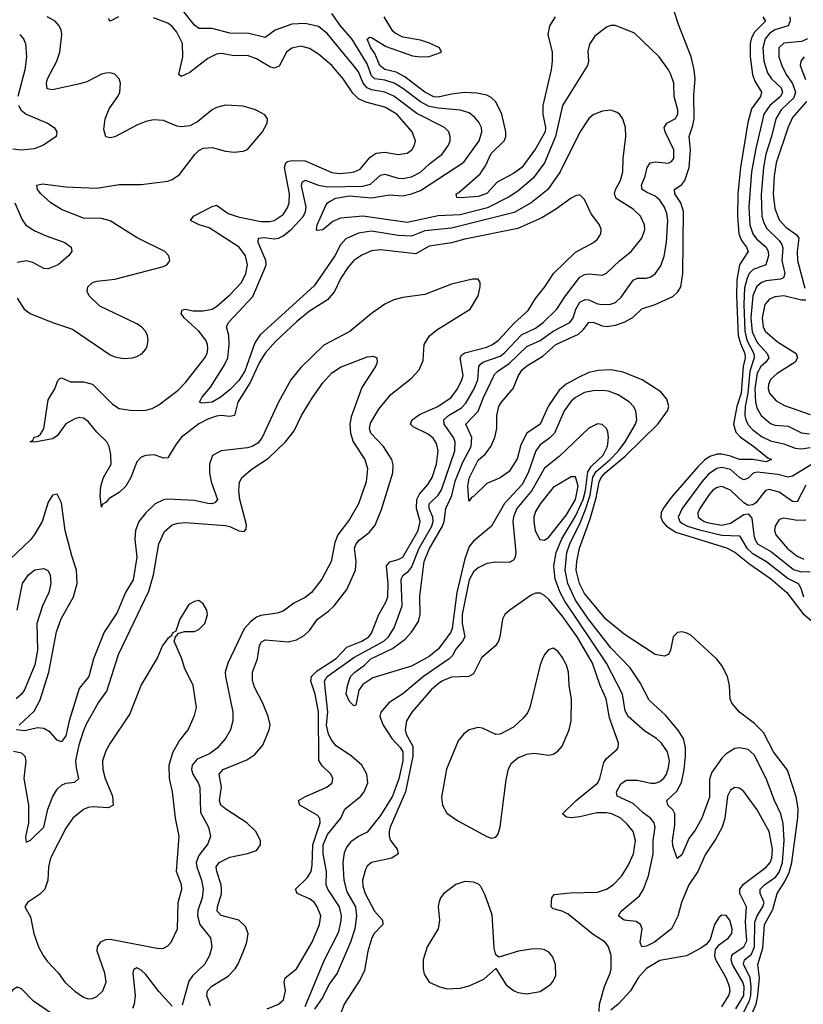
# Model space of a CAD drawing. Header units: inches. Extents: x 1954678 to 2060271, y 904822 to 1016299.
# Tile 156 of 256: x 1965501 to 1969038, y 964470 to 968917. Entities that reach past the tile are written whole.
import ezdxf

# ---------------------------------------------------------------- set-up
doc = ezdxf.new("R2010")
doc.units = ezdxf.units.IN
doc.header["$MEASUREMENT"] = 0
doc.layers.add('B9966', color=7, linetype='Continuous')

msp = doc.modelspace()

# ---------------------------------------------------------------- linework, layer by layer
at = {"layer": 'B9966', "color": 5}
for points, elevation in [([(1965490, 967659.5), (1965521.5, 967610), (1965548, 967590), (1965650, 967549), (1965739.7, 967519.7), (1965910, 967403.2), (1965930, 967394.3), (1965970, 967387.1), (1966010, 967389.3), (1966030, 967395.2), (1966054, 967410), (1966071.2, 967428.8), (1966077, 967443), (1966081.6, 967470), (1966078.9, 967490), (1966069.8, 967510), (1966050.8, 967530), (1966030, 967543.2), (1965863, 967623), (1965814.5, 967670), (1965806.5, 967690), (1965809.2, 967710), (1965830.4, 967729.6), (1965850, 967736.6), (1965930, 967745), (1966150, 967802), (1966166, 967810), (1966176, 967824), (1966179.1, 967830), (1966174.2, 967850), (1966156.1, 967870), (1966031.2, 967931.2), (1965910, 968008), (1965870, 968019.1), (1965790, 968020.8), (1965690, 968059.6), (1965642.2, 968090), (1965596.4, 968130), (1965581.7, 968150), (1965578, 968170), (1965604.7, 968175.3), (1965710, 968162), (1965850, 968156.2), (1965950, 968172.2), (1966050, 968173.1), (1966170, 968188.1), (1966190, 968195), (1966222.7, 968217.3), (1966291.5, 968308.5), (1966310, 968325.7), (1966330, 968336.6), (1966370, 968339.8), (1966430, 968323), (1966470, 968318.4), (1966510, 968322.8), (1966530, 968331.5), (1966597.7, 968410), (1966618.7, 968450), (1966619.7, 968470), (1966607.2, 968487.2), (1966565.6, 968510), (1966510, 968527.2), (1966430, 968531.6), (1966390, 968520.7), (1966370.3, 968510), (1966304.4, 968455.6), (1966270, 968437.7), (1966230, 968433.4), (1966210, 968436.9), (1966150, 968461.4), (1966104.6, 968464.6), (1966070, 968457.1), (1966030, 968441.2), (1965930, 968388.5), (1965910, 968382.9), (1965890, 968388.7), (1965881.8, 968421.8), (1965886.6, 968470), (1965905.8, 968514.2), (1965944.7, 968570), (1965953, 968590), (1965956.2, 968630), (1965949.7, 968650), (1965930, 968670.9), (1965910, 968677.2), (1965890, 968675.8), (1965870, 968670.7), (1965803.8, 968636.2), (1965772.6, 968627.4), (1965650, 968600.2), (1965624.8, 968604.8), (1965621.8, 968630), (1965627.4, 968650), (1965668.7, 968730), (1965681.8, 968770), (1965691, 968850), (1965689.2, 968870), (1965679.9, 968890), (1965661, 968910), (1965625.3, 968930)], 520), ([(1966618, 964450), (1966669.4, 964470.6), (1966692.1, 964490), (1966700.8, 964530), (1966695.6, 964570), (1966699.1, 964590), (1966750, 964630.1), (1966821.8, 964750), (1966854.9, 964830), (1966859.9, 964870), (1966844.7, 964910), (1966830, 964930.6), (1966810, 964946.6), (1966753, 964970), (1966746, 964990), (1966799, 965041), (1966817, 965070), (1966822.1, 965097.9), (1966824.6, 965190), (1966856.9, 965290), (1966855.8, 965310), (1966844.3, 965324.3), (1966766.2, 965370), (1966759.7, 965390), (1966790.9, 965409.1), (1966887.8, 965450), (1966911.1, 965470), (1966915.1, 965490), (1966906.3, 965510), (1966866.6, 965546.6), (1966851.1, 965571.1), (1966849.9, 965790.1), (1966834.7, 965870), (1966815.7, 965930), (1966818, 965950), (1966843.3, 965976.7), (1966930, 966032), (1966977.5, 966082.5), (1967045.2, 966110), (1967076.9, 966130), (1967090, 966146.4), (1967122.6, 966230), (1967154.4, 966285.6), (1967163.1, 966310), (1967164.4, 966370), (1967156.3, 966450), (1967172, 966468), (1967210, 966478.4), (1967230.4, 966489.6), (1967300.3, 966610), (1967308.9, 966650), (1967292.4, 966710), (1967293.4, 966750), (1967305.4, 966774.6), (1967342.9, 966817.1), (1967362.8, 966850), (1967382.1, 966910), (1967389.5, 966970), (1967382.2, 967002.2), (1967366.9, 967026.9), (1967344.6, 967044.6), (1967277.4, 967077.4), (1967265.8, 967090), (1967272.7, 967110), (1967305.7, 967134.3), (1967389.2, 967170), (1967448.3, 967210), (1967476.7, 967250), (1967497.3, 967290), (1967502.7, 967310), (1967489.1, 967390), (1967497, 967403), (1967510, 967412.6), (1967610, 967437.4), (1967635.9, 967450), (1967662.2, 967470), (1967733.5, 967546.5), (1967796.7, 967603.3), (1967830, 967658.4), (1967871.6, 967710), (1967911.4, 967770), (1968010, 967866.3), (1968091.5, 967910), (1968110, 967925.7), (1968124.4, 967950), (1968125.7, 967970), (1968117.7, 967990), (1968080.7, 968040.7), (1968050, 968105.1), (1968030, 968126), (1968010, 968121.7), (1967990, 968110.8), (1967920.3, 968059.7), (1967857.6, 968022.4), (1967750, 967974.5), (1967510, 967926.5), (1967450, 967909.6), (1967350, 967893.6), (1967290, 967859.2), (1967130, 967878.1), (1967090, 967873.1), (1967045.8, 967854.2), (1967010, 967829.1), (1966981.9, 967798.1), (1966950.1, 967749.9), (1966921.6, 967690), (1966890, 967651.6), (1966810, 967600.2), (1966750, 967551.9), (1966656.1, 967463.9), (1966610, 967411.2), (1966583.3, 967370), (1966541.8, 967278.2), (1966486.6, 967190), (1966470.7, 967129.3), (1966450, 967124.8), (1966410, 967129.6), (1966390, 967126.8), (1966350, 967112.8), (1966310, 967091.2), (1966230, 967029.5), (1966204.2, 966995.8), (1966170, 966938), (1966150, 966936.5), (1966110, 966951.9), (1966070, 966948.6), (1966050, 966941.3), (1966030, 966919.8), (1966003.3, 966850), (1965980.7, 966810), (1965950, 966782), (1965905.7, 966754.3), (1965890, 966735.8), (1965872.8, 966727.2), (1965870, 966715.3), (1965865.1, 966765.1), (1965866.9, 966810), (1965880.1, 966850), (1965913.5, 966910), (1965912.6, 966952.6), (1965905, 966990), (1965894.3, 967010), (1965850, 967053.3), (1965810, 967102), (1965790, 967117), (1965770, 967120.8), (1965750, 967115), (1965708.9, 967091.1), (1965670, 967038), (1965650, 967023.8), (1965570, 967008.2), (1965549, 967010), (1965562, 967018), (1965565.2, 967030), (1965584.7, 967035.3), (1965595.7, 967044.3), (1965610.6, 967069.4), (1965630, 967200.7), (1965660.5, 967250), (1965673.1, 967286.9), (1965682.9, 967297.1), (1965690, 967299.5), (1965730, 967280.8), (1965790, 967281.5), (1965830, 967270.5), (1965919.8, 967179.8), (1965950, 967161), (1966010, 967152.4), (1966070, 967153.8), (1966098.6, 967161.4), (1966130, 967177.2), (1966216.1, 967243.9), (1966250, 967278.3), (1966336.3, 967390), (1966347.3, 967410), (1966351, 967430), (1966349.2, 967450), (1966340.8, 967470), (1966309.3, 967510), (1966244.1, 967570), (1966230.8, 967590), (1966234, 967606), (1966250, 967610.1), (1966282.6, 967602.6), (1966330, 967601.4), (1966370, 967609.7), (1966390, 967621.7), (1966450, 967673.9), (1966502.2, 967730), (1966522.2, 967770), (1966529.9, 967810), (1966520.6, 967850), (1966491.6, 967890), (1966357.1, 967977.1), (1966311.5, 967990), (1966272.8, 968010), (1966285.1, 968030), (1966370, 968073.7), (1966390, 968079.3), (1966442.3, 968042.3), (1966486.9, 968026.9), (1966590, 968005.8), (1966630, 968005.2), (1966650, 968009.6), (1966690, 968037.6), (1966710, 968067.3), (1966717.3, 968090), (1966718.6, 968130), (1966696, 968250), (1966702.7, 968270), (1966710, 968276.8), (1966730, 968280.7), (1966790, 968279.4), (1966910, 968226.7), (1966942.7, 968222.7), (1966993.1, 968226.9), (1967011.3, 968230), (1967037.7, 968242.3), (1967083.5, 968296.5), (1967110, 968314.9), (1967150, 968318.5), (1967210, 968307.5), (1967250, 968314.3), (1967270.7, 968330), (1967283.7, 968350), (1967287.4, 968370), (1967272.6, 968410), (1967203.2, 968490), (1967150, 968522.5), (1967064, 968544), (1967030, 968558.9), (1967005.2, 968585.2), (1966961.8, 968650), (1966910, 968709.9), (1966850, 968761.2), (1966810, 968787), (1966770, 968797), (1966730, 968788.2), (1966705.4, 968770), (1966673.2, 968706.8), (1966650, 968697.7), (1966630, 968704), (1966570, 968740.4), (1966530, 968754.7), (1966470, 968754.4), (1966410, 968764.6), (1966390, 968761.6), (1966350, 968741.5), (1966270, 968678.3), (1966230, 968661.2), (1966219.8, 968670), (1966238.1, 968750), (1966235.4, 968810), (1966210, 968860.6), (1966190, 968885.7), (1966170, 968901.2), (1966105.7, 968925.7)], 480), ([(1965947.2, 968930), (1965909.9, 968909.9), (1965901.9, 968921.9)], 480), ([(1966790, 964460.4), (1966876.8, 964670), (1966942.3, 964797.7), (1966952.4, 964847.6), (1966953.6, 964870), (1966944.1, 964910), (1966891.9, 964990), (1966885.2, 965010), (1966885.6, 965070), (1966870.7, 965150), (1966871.7, 965190), (1966890, 965236.3), (1966950.9, 965310), (1966968.5, 965351.5), (1967040.9, 965410), (1967056.4, 965430), (1967072.4, 965470), (1967067.7, 965510), (1967045.2, 965550), (1966999.6, 965590), (1966930, 965637.8), (1966910, 965661.5), (1966895.7, 965690), (1966886.5, 965730), (1966891.4, 965790), (1966877.5, 965930), (1966889.1, 965950.9), (1967010, 966036.6), (1967145.2, 966110), (1967165.8, 966130), (1967191.6, 966170), (1967227.2, 966270), (1967222.5, 966390), (1967232.4, 966407.6), (1967255.1, 966424.9), (1967270, 966443.4), (1967304, 966530), (1967361.9, 966630), (1967367, 966650), (1967365.9, 966670), (1967349.6, 966710), (1967349.6, 966730), (1967390.2, 966769.8), (1967405.9, 966794.1), (1967465.4, 966970), (1967467.6, 967010), (1967460.1, 967030), (1967417, 967090), (1967416.4, 967110), (1967436.4, 967130), (1967495.4, 967164.6), (1967514.8, 967185.2), (1967552.2, 967250), (1967569, 967290), (1967573.1, 967350), (1967580.1, 967359.9), (1967591.4, 967370), (1967670, 967397.1), (1967690, 967412.4), (1967765.7, 967494.3), (1967830, 967524.2), (1967863.6, 967550), (1967926, 967610), (1967964.6, 967670), (1968030, 967754.1), (1968050, 967766), (1968070, 967769.1), (1968130, 967763.9), (1968150, 967771.8), (1968210, 967828.9), (1968262, 967870), (1968309.1, 967930), (1968323.2, 967970), (1968321.6, 967990), (1968303.2, 968030), (1968270, 968060.9), (1968193.8, 968110), (1968185.6, 968130), (1968189.9, 968150), (1968213.7, 968190), (1968223.8, 968230), (1968224.7, 968290), (1968237.7, 968390), (1968235.5, 968430), (1968223.1, 968470), (1968210, 968489.6), (1968198.2, 968498.2), (1968170, 968508.3), (1968130, 968504.4), (1968090, 968486.9), (1968070, 968471.2), (1968030, 968409.7), (1967940.6, 968230), (1967885.5, 968150), (1967809.5, 968090), (1967733.4, 968046.6), (1967450, 967975.2), (1967330, 967963.8), (1967270, 967939.6), (1967210, 967941.7), (1967090, 967961.6), (1967030, 967952.2), (1966973, 967927), (1966950, 967900.2), (1966923.6, 967850), (1966830, 967715), (1966586.4, 967493.6), (1966563, 967457), (1966518.1, 967330), (1966490, 967287.2), (1966450, 967244.5), (1966406.7, 967210), (1966370, 967189.5), (1966324.8, 967184.8), (1966312.7, 967190), (1966323.5, 967210), (1966362.2, 967257.8), (1966424.5, 967355.5), (1966440.2, 967390), (1966447.4, 967450), (1966444.6, 967490), (1966435.4, 967530), (1966443.7, 967550), (1966553, 967667), (1966606.8, 967790), (1966613.4, 967810), (1966611.8, 967830), (1966577.2, 967910), (1966579.7, 967930), (1966606.4, 967933.6), (1966650, 967927.9), (1966670, 967930.5), (1966690, 967940.5), (1966726.6, 967970), (1966782.2, 968030), (1966791.4, 968050), (1966794.1, 968070), (1966773.5, 968166.5), (1966776.3, 968183.7), (1966790, 968193), (1966849.5, 968169.5), (1966890, 968162.3), (1967050, 968164.7), (1967085.4, 968174.6), (1967130, 968214.7), (1967150, 968219.6), (1967210, 968201), (1967230, 968199.2), (1967270, 968207.5), (1967310, 968227.8), (1967351.8, 968268.2), (1967408.2, 968310), (1967436.8, 968350), (1967444.2, 968370), (1967444.8, 968390), (1967438.2, 968410), (1967419.2, 968430), (1967293.5, 968493.5), (1967190, 968571.5), (1967150, 968589.9), (1967090, 968600.6), (1967069.4, 968609.4), (1967052.3, 968630), (1967030, 968682), (1967010, 968709.4), (1966890, 968853.3), (1966850, 968886.3), (1966790, 968899.9), (1966730, 968896.7), (1966653.8, 968870), (1966610, 968836.1), (1966535.4, 968855.4), (1966450, 968855.8), (1966370, 968877.8), (1966310, 968877.2), (1966290, 968892.8), (1966238.4, 968958.4)], 460), ([(1968766.7, 964430), (1968794.9, 964485.1), (1968801.3, 964510), (1968803.4, 964550), (1968799.1, 964590), (1968768.6, 964651.4), (1968772.5, 964670), (1968803.9, 964696.1), (1968818.3, 964730), (1968819.3, 964840.7), (1968830, 964868.7), (1968856.1, 964910), (1968861.3, 964930), (1968843.6, 964970), (1968843.9, 964990), (1968862.9, 965010), (1968913.8, 965046.2), (1968931.1, 965070), (1968945, 965110), (1968952.4, 965210), (1968947.1, 965287.1), (1968937.6, 965330), (1968908.1, 965390), (1968870.4, 965490), (1968816.1, 965596.1), (1968790, 965620.9), (1968750, 965628.4), (1968730, 965624.7), (1968690, 965601.6), (1968670, 965582.3), (1968624.4, 965515.6), (1968614.2, 965485.8), (1968614.3, 965405.7), (1968580.4, 965310), (1968550, 965256.8), (1968521.4, 965218.6), (1968490, 965144.2), (1968468.3, 965128.3), (1968450, 965186), (1968447.9, 965207.9), (1968458.9, 965281.1), (1968459.1, 965330), (1968448.7, 965348.7), (1968426.9, 965370), (1968422.7, 965390), (1968467.9, 965432.1), (1968487.8, 965472.2), (1968501, 965530), (1968506.3, 965590), (1968506.4, 965630), (1968497.2, 965670), (1968472.5, 965710), (1968416, 965776), (1968342.9, 965842.9), (1968302.4, 965922.4), (1968256.7, 965990), (1968170, 966080.4), (1968068.1, 966210), (1968010, 966295.2), (1967975.5, 966370), (1967963.7, 966430), (1967971.1, 966510), (1967983.9, 966550), (1968032.8, 966647.2), (1968055.3, 966704.7), (1968076.6, 966770), (1968088.7, 966851.3), (1968103.7, 966876.3), (1968166.5, 966930), (1968204.5, 966970), (1968234.8, 967010), (1968280.7, 967090), (1968286.8, 967110), (1968282.7, 967150), (1968272.2, 967170), (1968254.4, 967190), (1968203.2, 967223.2), (1968158.6, 967238.6), (1968130, 967242.5), (1968090, 967241.3), (1968050, 967232.7), (1968010, 967211.1), (1967990, 967194.3), (1967958.6, 967150), (1967915.4, 967050), (1967892.6, 967027.4), (1967850, 966997.5), (1967830.6, 966970), (1967797, 966870), (1967770, 966817), (1967688.9, 966731.1), (1967630.4, 966629.6), (1967550, 966561.6), (1967530, 966537.3), (1967510, 966482.5), (1967474.7, 966330), (1967452.8, 966167.2), (1967446.9, 966150), (1967410, 966099.6), (1967390, 966074.5), (1967350, 966040.4), (1967270, 965997.4), (1967095.9, 965944.1), (1967050, 965914.3), (1967031.8, 965888.2), (1967018.4, 965821.6), (1967010, 965818), (1966990, 965837.6), (1966974.7, 965870), (1966980.9, 965910), (1966994.7, 965950), (1967013.3, 965970), (1967058.2, 966001.7), (1967086.9, 966030), (1967183.6, 966076.4), (1967240.9, 966119.1), (1967270.5, 966150), (1967301.8, 966198.2), (1967309.4, 966230), (1967307, 966313), (1967326.3, 966470), (1967350, 966525), (1967410.2, 966630), (1967417.6, 966650), (1967424.2, 966710), (1967451.3, 966768.7), (1967467.1, 966832.9), (1967502.2, 966917.8), (1967538.6, 966990), (1967542.1, 967030), (1967514.7, 967090), (1967571.1, 967148.9), (1967594.8, 967210), (1967644.8, 967315.2), (1967659.5, 967330), (1967710, 967363.5), (1967790, 967441.2), (1967850, 967467.8), (1967910, 967510.1), (1967984.3, 967550), (1967999.2, 967570), (1968011.3, 967610), (1968030, 967641.5), (1968053, 967653), (1968070, 967651.8), (1968110, 967633.5), (1968130, 967630.7), (1968167.5, 967632.5), (1968190, 967640.2), (1968216.5, 967663.5), (1968270, 967741.1), (1968290, 967749.4), (1968330, 967749.4), (1968350, 967755), (1968370.4, 967769.6), (1968395.2, 967804.8), (1968410.8, 967849.2), (1968421, 967910), (1968426.5, 968010), (1968422.1, 968042.1), (1968411.8, 968070), (1968390, 968102), (1968370, 968120.7), (1968330, 968137.3), (1968311.5, 968150), (1968308.5, 968170), (1968324.7, 968210), (1968333.6, 968250), (1968347.1, 968270), (1968370, 968275), (1968430.5, 968269.5), (1968444.1, 968275.9), (1968453.9, 968290), (1968453.9, 968330), (1968414.6, 968410), (1968410.8, 968430), (1968422.6, 968450), (1968460.5, 968470), (1968472.6, 968490), (1968472.4, 968510), (1968454.9, 968570), (1968453.4, 968630), (1968440.3, 968670), (1968430, 968691.2), (1968387.6, 968750), (1968275.9, 968855.9), (1968190, 968890.9), (1968170, 968890.9), (1968150, 968883.5), (1968096.7, 968843.3), (1968073.3, 968806.7), (1968065.2, 968774.8), (1968069.2, 968730), (1968064.5, 968710), (1967952, 968530), (1967920.1, 968390), (1967869.5, 968270.5), (1967819.2, 968200.8), (1967750, 968142.4), (1967710, 968116.9), (1967612.9, 968067.1), (1967490, 968035.4), (1967390, 968031), (1967250, 968001.3), (1967050.5, 968029.5), (1966950, 968020.6), (1966914.8, 968005.2), (1966870, 967968.3), (1966844.7, 967964.7), (1966840.9, 967970), (1966843.4, 967990), (1966882.8, 968077.2), (1966890.8, 968090), (1966902.4, 968097.6), (1966928.9, 968111.1), (1966990, 968122.1), (1967090, 968112.8), (1967170, 968126.5), (1967230, 968121.9), (1967270, 968130.4), (1967310, 968146.1), (1967506.1, 968273.9), (1967574.7, 968370), (1967587.9, 968410), (1967585.4, 968430), (1967573.8, 968453.8), (1967555.7, 968475.7), (1967530, 968496.1), (1967489.1, 968509.1), (1967390, 968517.4), (1967350, 968525.4), (1967310, 968545.9), (1967230, 968607), (1967191.4, 968630), (1967150, 968644.1), (1967104.1, 968650), (1967090, 968663.1), (1967070, 968717.8), (1967000.8, 968830), (1966949.1, 968890), (1966910, 968944.5)], 440), ([(1967918.5, 968930), (1967892.2, 968890), (1967885.6, 968850), (1967904.2, 968770), (1967904.8, 968730), (1967900.5, 968690), (1967862.7, 968530), (1967863.2, 968490), (1967874.6, 968430), (1967872.7, 968410), (1967830, 968333.3), (1967768.4, 968250), (1967730, 968222.4), (1967656.8, 968183.2), (1967610, 968131.9), (1967570, 968118.9), (1967491.8, 968111.8), (1967474, 968114), (1967472, 968130), (1967484, 968136), (1967579.1, 968220.9), (1967603.5, 968256.5), (1967630, 968312), (1967688.9, 968371.1), (1967695.6, 968390), (1967695.3, 968410), (1967677, 968490), (1967650, 968546.8), (1967630, 968565.5), (1967610, 968576.2), (1967565.1, 968585.1), (1967510, 968587.8), (1967450, 968581.2), (1967390, 968567), (1967370, 968568.6), (1967330.5, 968590), (1967239.4, 968659.4), (1967200.2, 968680.2), (1967150, 968692.4), (1967126.7, 968710), (1967104.3, 968764.3), (1967086.8, 968790), (1967070, 968829.6), (1967082.3, 968837.7), (1967090, 968836.9), (1967155.5, 968795.5), (1967274.1, 968754.1), (1967310, 968749.4), (1967349.2, 968750.8), (1967404.5, 968770), (1967395.6, 968790), (1967350.8, 968810.8), (1967310, 968823.9), (1967230, 968838.4), (1967195.9, 968855.9), (1967185.1, 968865.1), (1967146.4, 968930)], 420), ([(1968808.1, 964430), (1968825.8, 964470), (1968833.6, 964510), (1968840.1, 964590), (1968832.7, 964650), (1968856.3, 964723.7), (1968863.6, 964830), (1968901.3, 964898.7), (1968920.3, 964970), (1968955.5, 965024.6), (1968974.9, 965065.1), (1968987.2, 965110), (1969014.3, 965314.3), (1969014.4, 965354.4), (1969006.3, 965406.3), (1968966.8, 965526.8), (1968904.5, 965610), (1968858.2, 965698.2), (1968818.5, 965738.5), (1968749.9, 965789.9), (1968715.4, 965830), (1968707.8, 965850), (1968705.6, 965910), (1968695.7, 965950), (1968670, 966000.7), (1968648.7, 966028.7), (1968530, 966137.4), (1968510, 966148.3), (1968490, 966152.6), (1968470, 966149.6), (1968450.4, 966130), (1968439.3, 966070), (1968430, 966049.2), (1968410, 966042), (1968370, 966049.7), (1968230, 966141.4), (1968147.4, 966210), (1968050, 966325.3), (1968028.4, 966370), (1968013.5, 966430), (1968015.6, 966470), (1968028.5, 966530), (1968077, 966663), (1968102.8, 966757.2), (1968117, 966830), (1968126, 966850), (1968143.6, 966870), (1968234.6, 966945.4), (1968381, 967090), (1968424.7, 967150), (1968430.6, 967170.6), (1968422.6, 967202.6), (1968395.8, 967235.8), (1968310.7, 967290.7), (1968225.1, 967325.1), (1968170, 967335.3), (1968113.2, 967333.2), (1968070, 967323.3), (1968020.4, 967299.6), (1967968.6, 967271.4), (1967936.1, 967243.9), (1967887.6, 967172.4), (1967851.1, 967090), (1967790, 967049.9), (1967762.8, 966997.2), (1967746.2, 966933.8), (1967710, 966877), (1967670, 966847.8), (1967610, 966822.9), (1967550, 966762.7), (1967541.1, 966758.9), (1967530, 966742), (1967528.3, 966748.3), (1967524.7, 966810), (1967530, 966846), (1967570, 966926.9), (1967603.3, 966956.7), (1967627.9, 966990), (1967645.3, 967030), (1967655.3, 967070), (1967654.8, 967130), (1967664.7, 967170), (1967675.5, 967190), (1967728.8, 967251.2), (1967752.2, 967310), (1967770, 967335.3), (1967790, 967353.9), (1967862.6, 967397.4), (1967921.9, 967450), (1968023.3, 967496.7), (1968044.4, 967515.6), (1968070, 967549.5), (1968090, 967550.5), (1968130, 967533.9), (1968150, 967531.6), (1968190, 967537.6), (1968229.4, 967550.6), (1968268.8, 967571.2), (1968310, 967610.7), (1968370, 967630.6), (1968450, 967667.3), (1968472.6, 967687.4), (1968485.9, 967710), (1968495.1, 967770), (1968498.1, 968050), (1968485.3, 968090), (1968458.8, 968130), (1968456.5, 968150), (1968490, 968172.4), (1968504, 968190), (1968523.7, 968250), (1968528.8, 968328.8), (1968522.5, 968390), (1968540.2, 968439.8), (1968545.6, 968470), (1968544.5, 968575.5), (1968549.6, 968650), (1968545.8, 968690), (1968531.6, 968750), (1968474.8, 968894.8), (1968455.9, 968955.9)], 420), ([(1968854.9, 968930), (1968868.1, 968910), (1968818.6, 968861.4), (1968804.6, 968835.4), (1968798.8, 968810), (1968797.8, 968750), (1968809.1, 968669.1), (1968819.7, 968639.7), (1968849.5, 968590), (1968845, 968570), (1968805.1, 968514.9), (1968787.7, 968452.3), (1968754.9, 968250), (1968743.4, 968130), (1968740.8, 968030), (1968747.5, 967950), (1968759.1, 967919.1), (1968781.7, 967890), (1968789.5, 967870), (1968751, 967810), (1968738, 967742), (1968736.3, 967670), (1968744.1, 967490), (1968754.1, 967454.1), (1968774.6, 967410), (1968775.7, 967390), (1968767.4, 967350), (1968758.2, 967230), (1968738.7, 967170), (1968723.1, 967090), (1968734.2, 967054.2), (1968752.9, 967032.9), (1968815.7, 966990), (1968878.3, 966938.3), (1968894.9, 966930), (1968870, 966920.7), (1968810.3, 966930.3), (1968750.1, 966929.9), (1968710, 966945.5), (1968670, 966954.3), (1968650, 966954.3), (1968616.6, 966943.4), (1968592.7, 966927.3), (1968562.6, 966897.4), (1968441.2, 966758.8), (1968405.7, 966710), (1968396.4, 966690), (1968395.7, 966670), (1968403.1, 966650), (1968420.1, 966630), (1968462.2, 966602.2), (1968692, 966532), (1968730, 966511.3), (1968797.7, 966457.7), (1968890, 966393.4), (1968964.7, 966330), (1969035.6, 966235.6), (1969090.4, 966190.4)], 420), ([(1968977.5, 968930), (1968978.4, 968910), (1968970.6, 968889.4), (1968910, 968871.7), (1968885, 968855), (1968865.5, 968830), (1968855.1, 968790), (1968860.5, 968730), (1968877.1, 968677.1), (1968894.1, 968650), (1968937.8, 968610), (1968944.8, 968590), (1968935.3, 968570), (1968887.9, 968530), (1968860.1, 968490), (1968824.1, 968335.9), (1968805, 968230), (1968793, 968070), (1968796.8, 967990), (1968810.4, 967950), (1968827.7, 967927.7), (1968870.1, 967890), (1968880.3, 967870), (1968880.6, 967850), (1968869.7, 967810.3), (1968811.4, 967788.6), (1968794.2, 967770), (1968784.5, 967750), (1968773.5, 967706.5), (1968769.2, 967630.8), (1968774, 967510), (1968783.4, 967470), (1968815, 967410), (1968816.3, 967390), (1968797.7, 967330), (1968788.1, 967230), (1968775.6, 967170), (1968775, 967130), (1968778.5, 967110), (1968790, 967087.3), (1968810, 967064.4), (1968850, 967035), (1968890, 967014.6), (1968950, 967000.9), (1969002.2, 966982.2), (1969030, 966979.5), (1969070, 966985.4)], 440), ([(1965501.3, 968850), (1965519.2, 968830), (1965526.8, 968810), (1965532.4, 968750), (1965524.7, 968690), (1965493, 968570)], 540), ([(1969058, 968830), (1969030, 968819.1), (1968950, 968811.7), (1968928.2, 968790), (1968928, 968750), (1968940.8, 968710), (1968960.7, 968670), (1968989.1, 968629.1), (1969002.6, 968590), (1968995.4, 968564.6), (1968938.8, 968510), (1968914, 968470), (1968895.1, 968390), (1968869.5, 968310), (1968857.9, 968250), (1968848.2, 968128.2), (1968851.4, 968030), (1968859.8, 967999.8), (1968873.7, 967973.7), (1968930, 967920.1), (1968941.8, 967901.8), (1968945.5, 967885.5), (1968941.5, 967830), (1968955.2, 967770), (1968948.8, 967751.2), (1968935.3, 967744.7), (1968870, 967736.9), (1968848.9, 967730), (1968826.8, 967710), (1968809.8, 967670.2), (1968801.8, 967570), (1968807.8, 967507.8), (1968830, 967459.3), (1968875.9, 967410), (1968883.3, 967390), (1968869.7, 967370), (1968846.1, 967350), (1968830, 967320.2), (1968819.3, 967250), (1968821.8, 967190), (1968830, 967160.2), (1968847.4, 967130), (1968890, 967093), (1968910, 967086.3), (1968970, 967081.2), (1969030, 967050.6), (1969066.8, 967046.8)], 460), ([(1969042.3, 968750), (1969026.6, 968730), (1969024.7, 968710), (1969047.5, 968647.5)], 480), ([(1965495.2, 968530), (1965507.8, 968507.8), (1965530, 968490.6), (1965626.6, 968450), (1965657.2, 968430), (1965669.2, 968410), (1965665.2, 968390), (1965609.3, 968350), (1965565.9, 968334.1), (1965510, 968327.8), (1965470, 968331.8)], 540), ([(1969052.6, 968547.4), (1968990, 968475.2), (1968970, 968431.8), (1968915.4, 968270), (1968906.7, 968210), (1968902.7, 968130), (1968910, 968064.6), (1968930, 968012.9), (1968960.2, 967980.2), (1969006.7, 967946.7), (1969017.7, 967930), (1969010.9, 967870), (1969011.8, 967830), (1969044.6, 967704.6)], 480), ([(1965479.8, 968090), (1965512.8, 968012.8), (1965529, 967989), (1965570, 967964), (1965620.9, 967940.9), (1965705.2, 967910), (1965734, 967890), (1965736, 967870), (1965720.9, 967850), (1965674.5, 967810), (1965630, 967792.2), (1965610, 967794), (1965560.7, 967820.7), (1965530, 967828.5), (1965490, 967819.7)], 540), ([(1966362.4, 964462.4), (1966346.3, 964510), (1966349.5, 964530), (1966368.5, 964551.5), (1966442.5, 964597.5), (1966474.2, 964630), (1966487.8, 964652.2), (1966511.4, 964710), (1966526, 964750), (1966533.1, 964790), (1966521.1, 964821.1), (1966489.9, 964849.9), (1966410.9, 964870.9), (1966392.1, 964890), (1966394, 964910), (1966411.9, 964968.1), (1966412.8, 964990), (1966411.2, 965010), (1966390.4, 965070), (1966388.3, 965090), (1966402.3, 965110), (1966450, 965134.5), (1966529, 965151), (1966570, 965164.9), (1966588, 965190), (1966588.3, 965210), (1966566.6, 965250), (1966526, 965290), (1966431.1, 965351.1), (1966408.7, 965370), (1966403.4, 965390), (1966412.5, 965450), (1966401, 965510), (1966419.8, 965530), (1966525.8, 965574.2), (1966562.6, 965597.4), (1966599.3, 965640.7), (1966627.2, 965710), (1966631.4, 965731.4), (1966623.2, 965770), (1966599, 965830), (1966561.7, 965901.7), (1966551.7, 965931.7), (1966552.4, 965970), (1966574.5, 966030), (1966583.9, 966090), (1966592.7, 966107.3), (1966610, 966116.4), (1966713, 966107), (1966750, 966116.1), (1966785.1, 966134.9), (1966810, 966158), (1966845.2, 966210), (1966895, 966245), (1966921, 966270), (1966977.2, 966342.8), (1967016.9, 966430), (1967019.7, 966470), (1967013.2, 966530), (1967019.4, 966550), (1967033.6, 966566.4), (1967079.1, 966600.9), (1967105.5, 966634.5), (1967134.9, 966705.1), (1967186.2, 966870), (1967186.4, 966906.4), (1967180.5, 966930), (1967142.9, 966990), (1967085.7, 967050), (1967079.6, 967070), (1967084.7, 967095.3), (1967122.4, 967157.6), (1967175.9, 967224.1), (1967270, 967297.4), (1967304.2, 967335.8), (1967321.9, 967378.1), (1967327.5, 967450), (1967350.3, 967489.7), (1967383.8, 967516.2), (1967535.1, 967610), (1967570.8, 967670), (1967580.4, 967710), (1967579.7, 967730), (1967570, 967745.1), (1967545.1, 967745.1), (1967450, 967722.4), (1967330, 967676.2), (1967230, 967661.8), (1967190, 967651.3), (1967150, 967632.2), (1967090, 967590.6), (1966990.8, 967509.2), (1966873.4, 967446.6), (1966770, 967345.4), (1966725.1, 967290), (1966669.5, 967190), (1966595, 967030), (1966575.6, 967004.4), (1966551.3, 966988.7), (1966530, 966982.8), (1966410.6, 966969.4), (1966371.8, 966948.2), (1966357.9, 966910), (1966358.5, 966870), (1966365.9, 966830), (1966393.5, 966750), (1966384.3, 966735.7), (1966370.1, 966729.9), (1966350, 966731.4), (1966290, 966745.8), (1966168.3, 966751.7), (1966150, 966748.8), (1966113, 966730), (1966070.8, 966690), (1966039.5, 966650), (1966023.6, 966610), (1966021.7, 966570), (1966030.1, 966489.9), (1966013.3, 966386.7), (1965978.5, 966330), (1965941.1, 966238.9), (1965882.7, 966150), (1965833.9, 966030), (1965813, 965950), (1965770, 965896.5), (1965724.1, 965750), (1965710, 965682.6), (1965690, 965655.1), (1965670, 965663.5), (1965638.3, 965698.3), (1965610, 965715.7), (1965581.7, 965718.3), (1965524.8, 965704.8), (1965485.1, 965710)], 520), ([(1969050, 967649.9), (1969030, 967649.5), (1968950, 967669.9), (1968910, 967666), (1968885.2, 967654.8), (1968865.3, 967630), (1968852.7, 967570), (1968857.2, 967530), (1968866.2, 967510), (1968921.4, 967461.4), (1969006, 967410), (1969012.8, 967390), (1969001.4, 967370), (1968920.4, 967319.6), (1968890, 967291.4), (1968881.5, 967270), (1968880.1, 967250), (1968886, 967230), (1968915.3, 967195.3), (1968954, 967174), (1969070, 967133.5)], 480), ([(1965473.9, 965613.9), (1965510, 965605.3), (1965524.5, 965590), (1965528.3, 965570), (1965519.9, 965490), (1965541.6, 965370), (1965540.5, 965290), (1965526.9, 965226.9), (1965530, 965202.7), (1965550, 965211.3), (1965610.1, 965270), (1965628.2, 965351.8), (1965651.1, 965408.9), (1965670, 965441.8), (1965690, 965459.9), (1965710, 965468.1), (1965750, 965473), (1965768.4, 965490), (1965757.4, 965537.4), (1965755.2, 965570), (1965770, 965641.1), (1965790, 965703.9), (1965803.5, 965736.5), (1965856.1, 965830), (1965895.3, 965884.7), (1965947.7, 966050), (1966084.1, 966335.9), (1966104.8, 966410), (1966129.6, 966550.4), (1966154.2, 966605.8), (1966190, 966634.8), (1966216.6, 966643.4), (1966250, 966645.9), (1966430, 966632.7), (1966450, 966628.6), (1966490, 966608.2), (1966515.2, 966604.8), (1966523.4, 966616.6), (1966524.3, 966635.7), (1966495.5, 966750), (1966490.2, 966790), (1966493.9, 966826.1), (1966504.7, 966850), (1966550, 966888.9), (1966623.7, 966936.3), (1966701.6, 967010), (1966739.5, 967060.5), (1966773.7, 967130), (1966822.8, 967210), (1966870, 967276.9), (1966910, 967321.5), (1966950, 967347.6), (1967070, 967394.3), (1967096.9, 967396.9), (1967112.7, 967390), (1967114.5, 967370), (1967107.6, 967350), (1967044.9, 967255.1), (1966997.4, 967122.6), (1966991, 967090), (1966994, 967050), (1967006.4, 967010), (1967059.1, 966930), (1967071.2, 966890), (1967065, 966830), (1967030.5, 966730), (1966990, 966659.2), (1966937.3, 966590), (1966924.1, 966555.9), (1966906.6, 966470), (1966864.6, 966390), (1966818, 966330), (1966790, 966308), (1966738.5, 966281.5), (1966690, 966245.8), (1966663.5, 966236.5), (1966590, 966225.9), (1966570, 966218.4), (1966542.4, 966197.6), (1966514.8, 966165.2), (1966440.5, 966010), (1966429.3, 965970), (1966429.9, 965950), (1966463.4, 965790), (1966463.7, 965750), (1966452.2, 965710), (1966430.7, 965670), (1966393.3, 965626.7), (1966358.3, 965601.7), (1966303, 965577), (1966279.4, 965550), (1966277.2, 965530), (1966283.2, 965510), (1966307.1, 965470), (1966313.7, 965450), (1966316.9, 965336.9), (1966354.1, 965270), (1966362.4, 965230), (1966350, 965194.3), (1966310, 965142.2), (1966298.4, 965110), (1966300.5, 965090), (1966322.1, 965030), (1966329, 964990), (1966324.6, 964950), (1966305.8, 964894.2), (1966303.4, 964870), (1966315.1, 964830), (1966363.2, 964770), (1966368.5, 964730), (1966358, 964690), (1966335.8, 964650), (1966281.2, 964598.8), (1966265.4, 964574.6), (1966234.8, 964465.2)], 540), ([(1968733.5, 964450), (1968769.5, 964510), (1968771.2, 964550), (1968765.7, 964570), (1968718, 964650), (1968712.3, 964670), (1968715.1, 964690), (1968721.6, 964698.4), (1968770.3, 964729.7), (1968783.3, 964756.7), (1968777.9, 964842.1), (1968782.3, 964910), (1968751.1, 964970), (1968751.6, 964990), (1968767.9, 965012.1), (1968870, 965089.6), (1968888.4, 965110), (1968896.6, 965130), (1968899.9, 965170), (1968884.3, 965250), (1968830, 965347.6), (1968770, 965430.9), (1968750, 965446.2), (1968730, 965448.6), (1968710, 965437.3), (1968696, 965410), (1968684.8, 965310), (1968672.2, 965270), (1968643.3, 965216.7), (1968594.9, 965145.1), (1968561.6, 965070), (1968520.9, 965010), (1968488.8, 964930), (1968472.1, 964867.9), (1968443.2, 964810), (1968366, 964750), (1968330, 964732.9), (1968309.8, 964729.8), (1968302.5, 964750), (1968310.6, 964810), (1968303.5, 964830), (1968283.6, 964843.6), (1968229.4, 964850), (1968203.5, 964870), (1968215.8, 964890), (1968299.6, 964960.4), (1968317.4, 964990), (1968339, 965050), (1968361.1, 965150), (1968361.2, 965210), (1968370.4, 965270), (1968365.2, 965290), (1968349.3, 965310), (1968315.1, 965335.1), (1968270, 965377.4), (1968197.8, 965410), (1968194.5, 965430), (1968214.3, 965465.7), (1968238.3, 965481.7), (1968290, 965482.3), (1968350.7, 965469.2), (1968370, 965469.2), (1968390, 965476.4), (1968409.1, 965490.9), (1968420.4, 965510), (1968430, 965539.3), (1968433.7, 965570), (1968426, 965610), (1968398.4, 965650), (1968375.5, 965670), (1968323, 965703), (1968247.7, 965770), (1968234.8, 965794.8), (1968221.8, 965870), (1968149.6, 966010), (1967961.3, 966290), (1967940.1, 966330), (1967918.3, 966390), (1967913, 966450), (1967922.7, 966510), (1967947.9, 966572.1), (1968010, 966674.7), (1968044.1, 966750), (1968055.4, 966790), (1968065.1, 966874.9), (1968081.2, 966898.8), (1968134.2, 966950), (1968154.5, 966990), (1968159.3, 967030), (1968155.5, 967055.5), (1968150, 967071.1), (1968130, 967088.7), (1968108.8, 967091.2), (1968070, 967072.5), (1967936, 966944), (1967870, 966891.7), (1967813.7, 966790), (1967745.8, 966710), (1967730, 966670.9), (1967726.6, 966650), (1967741.1, 966510), (1967738, 966490), (1967730, 966476), (1967710, 966464.7), (1967650, 966466.4), (1967610, 966460.2), (1967570, 966441), (1967550, 966422.7), (1967530, 966387.6), (1967499.1, 966230), (1967499, 966190), (1967510.1, 966130), (1967500.1, 966110), (1967470, 966074.6), (1967455.2, 966044.8), (1967440.1, 966030), (1967324.3, 965950), (1967230, 965872), (1967167.8, 965832.2), (1967130.8, 965790), (1967126.7, 965770), (1967142.1, 965730), (1967180.7, 965670), (1967218.2, 965630), (1967230.5, 965610), (1967230.8, 965570), (1967212.3, 965487.7), (1967183.8, 965410), (1967130, 965322.9), (1967070, 965246.8), (1967030, 965228.5), (1966996.4, 965203.6), (1966978.5, 965181.5), (1966965.8, 965154.2), (1966960.1, 965110), (1966964.7, 965030), (1966977.9, 964977.9), (1967016.8, 964910), (1967021.4, 964870), (1967013.4, 964810), (1966994.6, 964750), (1966933.8, 964610), (1966898.5, 964561.5), (1966870, 964502.4), (1966831.9, 964448.1)], 460), ([(1969113.5, 966930), (1968990, 966854.6), (1968970, 966851.1), (1968923.1, 966863.1), (1968830, 966873.8), (1968811.3, 966868.7), (1968790, 966846.4), (1968770, 966839.4), (1968750, 966849.9), (1968710, 966884.9), (1968670, 966893.9), (1968648.6, 966890), (1968610, 966864), (1968579.9, 966830), (1968491.6, 966710), (1968473.5, 966670), (1968480.8, 966650), (1968490, 966643.4), (1968515.3, 966630), (1968570, 966612.9), (1968670, 966588.1), (1968750, 966585.8), (1968783.7, 966530), (1968807.4, 966507.4), (1968872.6, 966470), (1968970, 966392.6), (1969014.7, 966370), (1969026.8, 966350), (1969039.1, 966310)], 440), ([(1969050, 966813.9), (1969010, 966739.1), (1968990, 966740.4), (1968930, 966783.5), (1968885.5, 966794.5), (1968867.2, 966790), (1968824.5, 966735.5), (1968810, 966725.1), (1968790, 966722.3), (1968770, 966734.5), (1968710, 966792.4), (1968670, 966808.4), (1968650, 966804.5), (1968630, 966791.4), (1968610, 966767.6), (1968571.8, 966710), (1968561.9, 966690), (1968563.9, 966670), (1968590.8, 966650.8), (1968610, 966644), (1968670, 966634.7), (1968710, 966642.8), (1968770, 966682.1), (1968790, 966685.4), (1968805.9, 966665.9), (1968815.3, 966590), (1968820.2, 966570), (1968831.9, 966550), (1968894.1, 966514.1), (1968994.3, 966434.3), (1969024.6, 966424.6), (1969070, 966423.8)], 460), ([(1965498.3, 965730), (1965566.2, 965793.8), (1965594.3, 965845.7), (1965633.4, 965970), (1965667.2, 966152.8), (1965688.6, 966211.4), (1965744.5, 966310), (1965760.2, 966370), (1965758.4, 966430), (1965735.9, 966495.9), (1965706.5, 966610), (1965690, 966735.1), (1965670, 966773.3), (1965650, 966769.6), (1965630, 966737.6), (1965602.2, 966650), (1965568.8, 966591.2), (1965550, 966567.5), (1965428.6, 966451.4)], 520), ([(1969050, 966657), (1969010, 966654.4), (1968950, 966666), (1968930, 966659.8), (1968911, 966630), (1968908.7, 966610), (1968914, 966590), (1968965.1, 966530), (1969010, 966494.1), (1969040.7, 966480.7)], 480), ([(1965489.3, 966250), (1965514.7, 966370), (1965540.8, 966410), (1965570, 966431.9), (1965610, 966438.3), (1965628.5, 966428.5), (1965639.1, 966410), (1965642, 966370), (1965632.5, 966330), (1965603.8, 966270), (1965578.7, 966190), (1965581.4, 966070), (1965570, 966002.4), (1965522.8, 965890), (1965510, 965871.1), (1965485.7, 965850)], 540), ([(1968117.6, 964437.6), (1968118.8, 964470), (1968140.6, 964550), (1968166.8, 964610), (1968170.8, 964630), (1968171.7, 964690), (1968158.3, 964730), (1968143.8, 964750), (1968090, 964784.4), (1967977.4, 964877.4), (1967950, 964891.1), (1967910, 964900.3), (1967900.3, 964910), (1967902.9, 964950), (1967914.1, 964965.9), (1967986.6, 964973.4), (1968110, 964976.9), (1968150.3, 964989.7), (1968180.4, 965010), (1968219.8, 965050), (1968250, 965099.6), (1968272.2, 965150), (1968281.4, 965210), (1968269.9, 965250), (1968243.7, 965283.7), (1968214.2, 965310), (1968173.7, 965330), (1968150, 965334.6), (1968106, 965334), (1968030, 965315.9), (1967991.8, 965311.8), (1967970, 965315.3), (1967951.1, 965330), (1968013.2, 965390), (1968110.4, 965470), (1968120.4, 965490), (1968138.4, 965561.7), (1968150, 965579.4), (1968197.7, 965622.3), (1968203.1, 965630), (1968204.8, 965650), (1968163.1, 965763.1), (1968149.2, 965850), (1968122.1, 965910), (1968086.1, 966010), (1968017, 966130), (1967950, 966225.2), (1967890, 966297.5), (1967870, 966316.1), (1967850, 966326.6), (1967830, 966326.2), (1967810, 966317.4), (1967713.1, 966250), (1967691.7, 966230), (1967680.9, 966210), (1967669.1, 966130), (1967661.8, 966110), (1967650, 966089.8), (1967585.8, 966034.2), (1967550, 965962.5), (1967529, 965951), (1967450, 965947.9), (1967410, 965931.4), (1967390, 965918), (1967358.9, 965890), (1967270.8, 965790), (1967247.7, 965750), (1967240.7, 965710), (1967245.6, 965690), (1967275.4, 965635.4), (1967276.4, 965590), (1967243.1, 965430), (1967173.9, 965270), (1967169.2, 965250), (1967168.7, 965230), (1967174.7, 965210), (1967205.1, 965170), (1967209.3, 965150), (1967180.3, 965130), (1967088.9, 965110), (1967070, 965093.3), (1967061.6, 965078.4), (1967048.8, 965031.2), (1967050, 965003), (1967060.8, 964970), (1967103, 964890), (1967138.9, 964850), (1967139.8, 964830), (1967101.8, 964790), (1967090.1, 964770), (1967072.3, 964710), (1967057.9, 964622.1), (1967038, 964582), (1966965.3, 964470), (1966950.6, 964430)], 480), ([(1968670, 964458.2), (1968702.4, 964510), (1968708, 964530), (1968705.4, 964550), (1968689.9, 964590), (1968643.7, 964670), (1968638.7, 964690), (1968642.6, 964717.4), (1968660.7, 964739.3), (1968700.3, 964770), (1968715, 964790), (1968717.9, 964810), (1968707.4, 964850), (1968690, 964871.1), (1968670, 964872.6), (1968657.5, 964862.5), (1968638.2, 964830), (1968618, 964762), (1968600.2, 964739.8), (1968576.1, 964723.9), (1968510.9, 964689.1), (1968390, 964667.7), (1968330, 964632.1), (1968292.6, 964590), (1968257.7, 964530), (1968203.1, 964470), (1968170, 964443.2)], 480), ([(1966190, 964461.1), (1966130, 964527.3), (1966070, 964605.1), (1966050, 964624), (1966030, 964633.9), (1966015.1, 964624.9), (1966012.3, 964610), (1966022.2, 964510), (1966017.7, 964470), (1966010, 964450.2)], 540), ([(1965650, 964424.6), (1965563.6, 964483.6), (1965510, 964540.2), (1965490, 964546.5), (1965470, 964535.2), (1965430, 964483.5), (1965373.6, 964450)], 540)]:
    msp.add_lwpolyline(points, dxfattribs=dict(at, elevation=elevation))
for points, elevation in [([(1967990, 966852.4), (1967910, 966804.2), (1967850.1, 966730), (1967830, 966696.4), (1967822, 966670), (1967821.5, 966650), (1967828.4, 966608.4), (1967849.6, 966569.6), (1967870, 966566), (1967890, 966579.8), (1967970, 966680.8), (1968009.7, 966750), (1968021.8, 966810), (1968010, 966852.3)], 480), ([(1966310, 966293.2), (1966290, 966289.2), (1966264.7, 966275.3), (1966224, 966210), (1966205.4, 966154.6), (1966190, 966146), (1966186.4, 966133.6), (1966170, 966122), (1966145.5, 966090), (1966123.1, 966036.9), (1966050, 965912.7), (1965998.2, 965781.8), (1965909, 965650), (1965890, 965615.1), (1965875.5, 965570), (1965876.3, 965530), (1965887.2, 965490), (1965919.8, 965410), (1965922.8, 965370), (1965902.6, 965357.4), (1965830, 965362.3), (1965810, 965359.3), (1965788.8, 965350), (1965741.5, 965310), (1965710, 965264.7), (1965639.7, 965130), (1965631, 965090), (1965628.6, 965030), (1965614.2, 964990), (1965590, 964965.4), (1965536, 964930), (1965524.7, 964910), (1965550, 964864.7), (1965565.8, 964790), (1965586.2, 964730), (1965606.7, 964690), (1965625.3, 964665.3), (1965676.4, 964610), (1965704.9, 964570), (1965750, 964529), (1965790, 964502.6), (1965810, 964494.9), (1965830, 964495.3), (1965850, 964505.7), (1965876, 964530), (1965891.8, 964570), (1965885.8, 964610), (1965851.3, 964710), (1965852.2, 964730), (1965867.7, 964752.3), (1965890, 964762.8), (1965910, 964764.5), (1966130, 964721.8), (1966150, 964722.7), (1966170, 964733.7), (1966185.1, 964750), (1966213.6, 964810), (1966217, 964930), (1966232.4, 964990), (1966230.9, 965010), (1966209.1, 965070), (1966220.7, 965230), (1966204.6, 965310), (1966190.6, 965430), (1966177.3, 965490), (1966175.8, 965550), (1966192.3, 965607.7), (1966221.3, 965658.7), (1966262.2, 965710), (1966290, 965774), (1966299.8, 965810), (1966284, 965910), (1966245.2, 965990), (1966233.2, 966030), (1966199, 966110), (1966206, 966134), (1966210, 966134), (1966215.3, 966144.7), (1966245.6, 966154.4), (1966290, 966153.4), (1966310, 966162), (1966337, 966190), (1966349.1, 966229.1), (1966346, 966250), (1966330, 966279)], 560), ([(1967910, 966078.3), (1967888.4, 966071.6), (1967870, 966049.8), (1967861, 966030), (1967850, 966002.4), (1967803.3, 965810), (1967793.2, 965786.8), (1967775.6, 965764.4), (1967730, 965722), (1967669.3, 965690.7), (1967650, 965687.8), (1967590, 965717.2), (1967570, 965719.5), (1967530, 965709.8), (1967503.8, 965690), (1967480.3, 965659.7), (1967428.5, 965531.5), (1967405.7, 965405.7), (1967409.3, 965370), (1967430, 965333.4), (1967478.5, 965298.5), (1967610, 965227.2), (1967630, 965220.4), (1967650, 965224.9), (1967660.5, 965239.5), (1967670, 965271), (1967696.5, 965483.5), (1967707.2, 965532.8), (1967721, 965559), (1967750, 965583.5), (1967790, 965600.2), (1967823.5, 965603.5), (1967890, 965595.5), (1967910, 965600.2), (1967930, 965612.7), (1967950, 965636.5), (1967981.9, 965710), (1967989.9, 965750), (1967991.7, 965848.3), (1967981.1, 965910), (1967978.2, 965970), (1967970, 966001.2), (1967950, 966037.5), (1967930, 966065.5)], 520), ([(1967510, 965024), (1967470, 965010.7), (1967415.3, 964970), (1967400.2, 964950), (1967392.5, 964927.5), (1967390.2, 964909.8), (1967396.6, 964850), (1967390.1, 964810), (1967341.2, 964730), (1967322.3, 964670), (1967321.8, 964630), (1967326.5, 964606.5), (1967350, 964570.4), (1967393.4, 964550), (1967430, 964540.2), (1967490, 964543.2), (1967530, 964553.8), (1967596.6, 964583.4), (1967650, 964631.3), (1967697.5, 964557.5), (1967730, 964531.5), (1967750, 964523.2), (1967790, 964516.5), (1967850, 964527.5), (1967898.8, 964561.2), (1967910, 964574), (1967920.6, 964599.4), (1967920.2, 964650), (1967905.8, 964685.8), (1967890, 964705.6), (1967870, 964716.5), (1967850, 964720.8), (1967810, 964719.1), (1967753, 964710), (1967663.3, 964683.3), (1967650, 964694), (1967643.3, 964723.3), (1967634.3, 964874.3), (1967602.9, 964962.9), (1967582.2, 965002.2), (1967572.5, 965012.5), (1967550, 965022)], 520)]:
    msp.add_lwpolyline(points, close=True, dxfattribs=dict(at, elevation=elevation))

doc.saveas('drawing.dxf')
